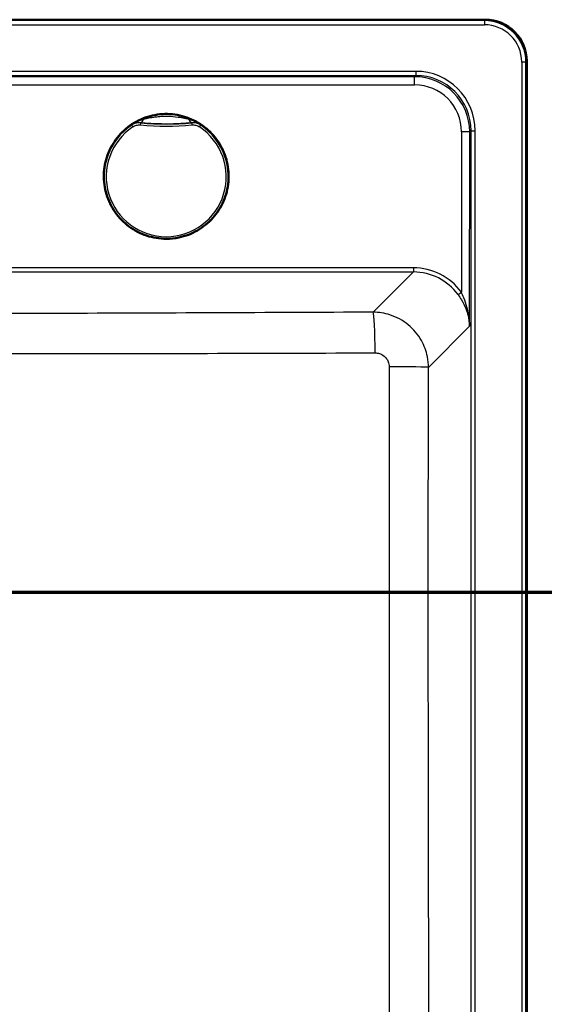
# Model space of a CAD drawing. Header units: millimetres. Extents: x 100 to 2000, y 93 to 4053.
# Tile 19 of 21: x 1164 to 1353, y 3455 to 3810. Entities that reach past the tile are written whole.
import ezdxf

# ---------------------------------------------------------------- set-up
doc = ezdxf.new("R2010")
doc.units = ezdxf.units.MM
doc.header["$LTSCALE"] = 10
for name, color, linetype, lineweight in [('Section View Lines(ISO)', 7, 'Continuous', 70), ('Visible Edges(ISO)', 7, 'Continuous', 50), ('Visible Tangent Edges(ISO)', 7, 'Continuous', 25)]:
    doc.layers.add(name, color=color, linetype=linetype, lineweight=lineweight)

# ---------------------------------------------------------------- blocks, each defined once
blk = doc.blocks.new('2dTransSection0')
at = {"layer": 'Section View Lines(ISO)', "linetype": 'Continuous'}
blk.add_line((19.122, 360.353), (194.348, 360.353), dxfattribs=at)

msp = doc.modelspace()

# ---------------------------------------------------------------- linework, layer by layer
at = {"layer": 'Visible Edges(ISO)'}
for p, q in [((1331.79, 3809.93), (801.72, 3809.93)), ((1346.75, 3314.9), (1346.75, 3794.97))]:
    msp.add_line(p, q, dxfattribs=at)
msp.add_ellipse((1331.72, 3794.9), major_axis=(10.66, 10.66), ratio=0.995146, start_param=5.50022, end_param=7.06615, dxfattribs=at)
msp.add_open_spline([(1216.75, 3730.94), (1214.35, 3730.94), (1211.95, 3731.33), (1207.4, 3732.84), (1205.24, 3733.96), (1201.39, 3736.82), (1199.7, 3738.57), (1196.95, 3742.5), (1195.89, 3744.69), (1194.51, 3749.28), (1194.19, 3751.69), (1194.33, 3756.49), (1194.79, 3758.88), (1196.43, 3763.39), (1197.62, 3765.51), (1200.6, 3769.28), (1202.39, 3770.92), (1206.4, 3773.55), (1208.62, 3774.55), (1213.25, 3775.79), (1215.67, 3776.04), (1220.46, 3775.76), (1222.84, 3775.23), (1227.3, 3773.46), (1229.38, 3772.21), (1233.06, 3769.12), (1234.65, 3767.28), (1237.17, 3763.2), (1238.1, 3760.95), (1239.2, 3756.28), (1239.38, 3753.86), (1238.96, 3749.08), (1238.36, 3746.72), (1236.46, 3742.31), (1235.15, 3740.27), (1231.96, 3736.68), (1230.07, 3735.15), (1225.92, 3732.75), (1223.64, 3731.89), (1219.8, 3731.09), (1218.28, 3730.94), (1216.75, 3730.94)], degree=3, knots=[0, 0, 0, 0, 0.32, 0.32, 0.64, 0.64, 0.96, 0.96, 1.28, 1.28, 1.6, 1.6, 1.92, 1.92, 2.24, 2.24, 2.56, 2.56, 2.88, 2.88, 3.2, 3.2, 3.52, 3.52, 3.84, 3.84, 4.16, 4.16, 4.48, 4.48, 4.8, 4.8, 5.12, 5.12, 5.44, 5.44, 5.76, 5.76, 6.08, 6.08, 6.283185, 6.283185, 6.283185, 6.283185], dxfattribs=at)
at = {"layer": 'Visible Tangent Edges(ISO)'}
for p, q in [((1331.47, 3809.61), (802.04, 3809.61)), ((1331.79, 3809.93), (1331.47, 3809.61)), ((1331.47, 3809.61), (1331.47, 3808.12)), ((802.04, 3808.12), (1331.47, 3808.12)), ((1346.43, 3794.65), (1346.75, 3794.97)), ((1344.94, 3794.65), (1344.94, 3315.22)), ((1346.43, 3794.65), (1344.94, 3794.65)), ((1346.43, 3315.22), (1346.43, 3794.65)), ((1306.71, 3791.31), (826.8, 3791.31)), ((826.8, 3789.81), (1306.71, 3789.81)), ((1306.28, 3789.38), (827.23, 3789.38)), ((1306.71, 3789.81), (1306.28, 3789.38)), ((1306.28, 3786.42), (1306.28, 3789.38)), ((1306.71, 3791.31), (1306.71, 3789.81)), ((827.23, 3786.42), (1306.28, 3786.42)), ((1323.2, 3769.47), (1323.16, 3711.69)), ((1326.14, 3699.39), (1326.19, 3769.45)), ((1326.19, 3769.45), (1326.63, 3769.89)), ((1326.63, 3769.89), (1328.13, 3769.89)), ((1326.63, 3769.89), (1326.63, 3339.98)), ((1328.13, 3339.98), (1328.13, 3769.89)), ((1305.87, 3720.45), (1082.48, 3720.45)), ((1305.87, 3720.45), (1305.87, 3718.97)), ((1082.48, 3718.97), (1305.87, 3718.97)), ((1305.87, 3718.97), (1291.37, 3704.47)), ((1311.3, 3684.56), (1326.14, 3699.39))]:
    msp.add_line(p, q, dxfattribs=at)
for centre, major_axis, ratio, start_param, end_param in [((1331.4, 3794.58), (10.65, 10.65), 0.996111, 5.50022, 7.06615), ((1331.4, 3794.58), (9.59, 9.59), 0.995146, 5.50022, 7.06615), ((1306.14, 3769.32), (13.44, 14.97), 0.994, 5.447517, 7.010717), ((1306.55, 3769.73), (15.32, 15.32), 0.992433, 5.501585, 7.064785), ((1306.55, 3769.73), (14.27, 14.27), 0.991312, 5.501585, 7.064785), ((1306.14, 3769.34), (11.56, 12.66), 0.991641, 5.456012, 7.019212), ((1216.75, 3753.41), (-22.47, 0), 0.999962, 4.125209, 5.299569), ((1207.82, 3775.86), (-0.3, -2.99), 0.390109, 0.018915, 0.929427), ((1225.69, 3775.86), (0.3, -2.99), 0.390109, 5.353759, 6.26427), ((1216.75, 3753.32), (-22.38, 0), 0.999962, 5.301385, 10.406578), ((1216.75, 3753.31), (21.63, 0), 0.999962, 2.159793, 7.264985), ((1204.74, 3771.3), (-0.417, 0.624), 0.004848, 0.015983, 1.578053), ((1207.49, 3772), (0.069, 0.747), 0.000802, 4.703699, 6.265769), ((1216.75, 3872.31), (100.74, 0), 0.999962, 4.620299, 4.804479), ((1216.75, 3872.31), (-99.99, 0), 0.999962, 1.478707, 1.662886), ((1226.02, 3772), (-0.069, 0.747), 0.000802, 0.017416, 1.579486), ((1228.77, 3771.3), (0.417, 0.624), 0.004848, 4.705133, 6.267202), ((1323.2, 3769.45), (3, 0), 0.008727, 0.08727, 1.570803), ((1305.69, 3698.86), (14.62, 16.01), 0.991641, 6.084464, 7.019212), ((1305.69, 3698.87), (13.66, 14.87), 0.990464, 6.087121, 7.02187), ((1323.16, 3711.7), (-1.21, -0.88), 0.00705, 0.121657, 1.565653), ((1291.37, 3689.53), (-0.06, 15), 0.048965, 4.730893, 6.195814), ((1296.36, 3684.56), (15, -0.02), 0.017513, 0.08728, 1.52145)]:
    msp.add_ellipse(centre, major_axis=major_axis, ratio=ratio, start_param=start_param, end_param=end_param, dxfattribs=at)
msp.add_ellipse((1216.75, 3753.44), major_axis=(22.5, 0), ratio=0.999962, dxfattribs=at)
for points, knots in [([(1208.57, 3773.98), (1208.2, 3773.89), (1207.82, 3773.78), (1207.08, 3773.53), (1206.72, 3773.39), (1206.36, 3773.23), (1206, 3773.08), (1205.65, 3772.9), (1204.97, 3772.53), (1204.63, 3772.33), (1204.31, 3772.11)], [-0.612433, -0.612433, -0.612433, -0.612433, -0.4589028, -0.4589028, -0.3053726, -0.3053726, -0.3053726, -0.1518424, -0.1518424, 0.0016878, 0.0016878, 0.0016878, 0.0016878]), ([(1224.93, 3773.98), (1224.83, 3774.01), (1224.72, 3774.04), (1224.21, 3774.16), (1223.78, 3774.25), (1222.62, 3774.48), (1221.86, 3774.62), (1219.84, 3774.89), (1218.56, 3774.99), (1216.31, 3775.03), (1215.35, 3775), (1213.67, 3774.87), (1212.94, 3774.79), (1211.41, 3774.58), (1210.62, 3774.43), (1209.42, 3774.18), (1208.98, 3774.08), (1208.57, 3773.98)], [-7.04204, -7.04204, -7.04204, -7.04204, -6.998682, -6.998682, -6.842905, -6.842905, -6.586031, -6.586031, -6.189997, -6.189997, -5.897579, -5.897579, -5.665914, -5.665914, -5.399465, -5.399465, -5.232935, -5.232935, -5.232935, -5.232935]), ([(1229.2, 3772.11), (1228.88, 3772.33), (1228.54, 3772.53), (1227.86, 3772.9), (1227.5, 3773.08), (1227.15, 3773.23), (1226.79, 3773.39), (1226.43, 3773.53), (1225.69, 3773.78), (1225.31, 3773.89), (1224.93, 3773.98)], [-0.6139963, -0.6139963, -0.6139963, -0.6139963, -0.4604972, -0.4604972, -0.3069982, -0.3069982, -0.3069982, -0.1534991, -0.1534991, 0, 0, 0, 0]), ([(1204.31, 3772.11), (1204.54, 3772.26), (1204.78, 3772.39), (1205.29, 3772.61), (1205.56, 3772.7), (1205.83, 3772.76), (1206.1, 3772.83), (1206.38, 3772.87), (1206.96, 3772.91), (1207.25, 3772.91), (1207.54, 3772.88)], [-0.0016878, -0.0016878, -0.0016878, -0.0016878, 0.1518424, 0.1518424, 0.3053726, 0.3053726, 0.3053726, 0.4589028, 0.4589028, 0.612433, 0.612433, 0.612433, 0.612433]), ([(1204.31, 3772.09), (1204.31, 3772.08), (1204.31, 3772.06), (1204.31, 3772.04), (1204.31, 3772.01), (1204.32, 3771.97), (1204.32, 3771.93), (1204.32, 3771.93), (1204.32, 3771.93)], [-1.5001648, -1.5001648, -1.5001648, -1.5001648, -1.2251027, -1.2251027, -1.2251027, -0.6125514, -0.6125514, -0.5744707, -0.5744707, -0.5744707, -0.5744707]), ([(1207.56, 3772.75), (1207.28, 3772.77), (1206.99, 3772.77), (1206.42, 3772.73), (1206.14, 3772.68), (1205.87, 3772.61), (1205.6, 3772.55), (1205.33, 3772.45), (1204.81, 3772.22), (1204.56, 3772.08), (1204.32, 3771.93)], [-0.2880539, -0.2880539, -0.2880539, -0.2880539, -0.2160404, -0.2160404, -0.144027, -0.144027, -0.144027, -0.0720135, -0.0720135, 0, 0, 0, 0]), ([(1204.74, 3771.3), (1204.94, 3771.43), (1205.15, 3771.55), (1205.59, 3771.74), (1205.82, 3771.82), (1206.05, 3771.88), (1206.29, 3771.94), (1206.53, 3771.98), (1207.01, 3772.02), (1207.25, 3772.02), (1207.49, 3771.99)], [0, 0, 0, 0, 0.0720135, 0.0720135, 0.144027, 0.144027, 0.144027, 0.2160404, 0.2160404, 0.2880539, 0.2880539, 0.2880539, 0.2880539]), ([(1207.56, 3772.75), (1207.56, 3772.75), (1207.56, 3772.75), (1207.55, 3772.79), (1207.55, 3772.83), (1207.54, 3772.86), (1207.54, 3772.87), (1207.54, 3772.87), (1207.54, 3772.88)], [0.5744707, 0.5744707, 0.5744707, 0.5744707, 0.6125514, 0.6125514, 1.2251027, 1.2251027, 1.2251027, 1.3098562, 1.3098562, 1.3098562, 1.3098562]), ([(1207.54, 3772.88), (1208.07, 3772.82), (1208.62, 3772.78), (1210.07, 3772.66), (1210.98, 3772.6), (1212.69, 3772.51), (1213.48, 3772.48), (1215.28, 3772.44), (1216.29, 3772.43), (1218.65, 3772.44), (1220.01, 3772.48), (1222.25, 3772.58), (1223.13, 3772.64), (1224.52, 3772.74), (1225.04, 3772.79), (1225.69, 3772.85), (1225.83, 3772.86), (1225.96, 3772.88)], [5.232935, 5.232935, 5.232935, 5.232935, 5.399465, 5.399465, 5.665914, 5.665914, 5.897579, 5.897579, 6.189997, 6.189997, 6.586031, 6.586031, 6.842905, 6.842905, 6.998682, 6.998682, 7.04204, 7.04204, 7.04204, 7.04204]), ([(1225.96, 3772.88), (1225.96, 3772.87), (1225.96, 3772.87), (1225.96, 3772.86), (1225.96, 3772.83), (1225.95, 3772.79), (1225.95, 3772.75), (1225.95, 3772.75), (1225.95, 3772.75)], [1.1403493, 1.1403493, 1.1403493, 1.1403493, 1.2251027, 1.2251027, 1.2251027, 1.8376541, 1.8376541, 1.8757348, 1.8757348, 1.8757348, 1.8757348]), ([(1229.19, 3771.93), (1228.72, 3772.24), (1228.19, 3772.48), (1227.09, 3772.75), (1226.51, 3772.8), (1225.95, 3772.75)], [-0.2880539, -0.2880539, -0.2880539, -0.2880539, -0.1440268, -0.1440268, 0, 0, 0, 0]), ([(1225.96, 3772.88), (1226.26, 3772.91), (1226.55, 3772.91), (1227.12, 3772.87), (1227.41, 3772.83), (1227.68, 3772.76), (1227.95, 3772.7), (1228.22, 3772.61), (1228.73, 3772.39), (1228.97, 3772.26), (1229.2, 3772.11)], [0, 0, 0, 0, 0.1534991, 0.1534991, 0.3069982, 0.3069982, 0.3069982, 0.4604972, 0.4604972, 0.6139963, 0.6139963, 0.6139963, 0.6139963]), ([(1226.02, 3771.99), (1226.5, 3772.04), (1226.99, 3772), (1227.92, 3771.76), (1228.37, 3771.56), (1228.77, 3771.3)], [0, 0, 0, 0, 0.1440268, 0.1440268, 0.2880539, 0.2880539, 0.2880539, 0.2880539]), ([(1229.19, 3771.93), (1229.19, 3771.93), (1229.19, 3771.93), (1229.19, 3771.97), (1229.19, 3772.01), (1229.2, 3772.04), (1229.2, 3772.06), (1229.2, 3772.08), (1229.2, 3772.09)], [-1.8757348, -1.8757348, -1.8757348, -1.8757348, -1.8376541, -1.8376541, -1.2251027, -1.2251027, -1.2251027, -0.9500407, -0.9500407, -0.9500407, -0.9500407]), ([(1321.96, 3710.82), (1322.4, 3710.21), (1322.82, 3709.57), (1323.82, 3707.89), (1324.34, 3706.83), (1325.09, 3704.94), (1325.35, 3704.11), (1325.89, 3702), (1326.08, 3700.69), (1326.14, 3699.39)], [0, 0, 0, 0, 0.244213, 0.244213, 0.634955, 0.634955, 0.931623, 0.931623, 1.394766, 1.394766, 1.394766, 1.394766]), ([(1326.14, 3699.39), (1326.1, 3700.79), (1325.96, 3702.19), (1325.58, 3704.47), (1325.39, 3705.36), (1324.86, 3707.39), (1324.49, 3708.53), (1323.78, 3710.35), (1323.48, 3711.03), (1323.16, 3711.69)], [-1.394766, -1.394766, -1.394766, -1.394766, -0.931623, -0.931623, -0.634955, -0.634955, -0.244213, -0.244213, 0, 0, 0, 0]), ([(1291.37, 3704.47), (1253.48, 3704.31), (1215.59, 3704.15), (1162.04, 3703.95), (1146.4, 3703.9), (1114.66, 3703.81), (1098.57, 3703.78), (1082.48, 3703.77)], [-44.956272, -44.956272, -44.956272, -44.956272, -33.575624, -33.575624, -28.878816, -28.878816, -24.050641, -24.050641, -24.050641, -24.050641]), ([(1311.3, 3684.56), (1311.3, 3685.85), (1311.17, 3687.14), (1310.5, 3690.43), (1309.77, 3692.4), (1307.55, 3696.38), (1305.93, 3698.32), (1302.05, 3701.51), (1299.78, 3702.75), (1295.43, 3704.14), (1293.4, 3704.46), (1291.37, 3704.47)], [0, 0, 0, 0, 0.0972882, 0.0972882, 0.2529493, 0.2529493, 0.4393424, 0.4393424, 0.6299931, 0.6299931, 0.7837964, 0.7837964, 0.7837964, 0.7837964]), ([(1082.48, 3689.59), (1098.75, 3689.58), (1115.01, 3689.55), (1146.94, 3689.53), (1162.63, 3689.53), (1216.29, 3689.58), (1254.19, 3689.69), (1292.1, 3689.81)], [24.03653, 24.03653, 24.03653, 24.03653, 28.878816, 28.878816, 33.575624, 33.575624, 44.956272, 44.956272, 44.956272, 44.956272]), ([(1292.1, 3689.81), (1292.61, 3689.81), (1293.12, 3689.73), (1294.22, 3689.39), (1294.79, 3689.08), (1295.77, 3688.28), (1296.17, 3687.8), (1296.73, 3686.8), (1296.91, 3686.3), (1297.07, 3685.47), (1297.1, 3685.15), (1297.1, 3684.82)], [-0.7837964, -0.7837964, -0.7837964, -0.7837964, -0.6299931, -0.6299931, -0.4393424, -0.4393424, -0.2529493, -0.2529493, -0.0972882, -0.0972882, 0, 0, 0, 0]), ([(1297.1, 3684.82), (1297.09, 3667.53), (1297.09, 3650.22), (1297.08, 3595.08), (1297.08, 3557.23), (1297.13, 3464.3), (1297.21, 3409.27), (1297.33, 3354.29)], [0, 0, 0, 0, 5.174697, 5.174697, 16.488809, 16.488809, 32.977618, 32.977618, 32.977618, 32.977618]), ([(1311.74, 3354.87), (1311.56, 3409.79), (1311.4, 3464.73), (1311.25, 3557.39), (1311.23, 3595.1), (1311.26, 3650.07), (1311.28, 3667.31), (1311.3, 3684.56)], [-32.977618, -32.977618, -32.977618, -32.977618, -16.488809, -16.488809, -5.174697, -5.174697, 0, 0, 0, 0])]:
    msp.add_open_spline(points, degree=3, knots=knots, dxfattribs=at)
for points in [[(1204.31, 3772.09), (1204.31, 3772.1), (1204.31, 3772.11), (1204.31, 3772.11)], [(1229.2, 3772.11), (1229.2, 3772.11), (1229.2, 3772.1), (1229.2, 3772.09)]]:
    msp.add_open_spline(points, degree=3, dxfattribs=at)

# ---------------------------------------------------------------- block references
at = {"layer": 'Section View Lines(ISO)', "xscale": 10, "yscale": 10, "zscale": 10}
msp.add_blockref('2dTransSection0', (0, 0), dxfattribs=at)

doc.saveas('drawing.dxf')
